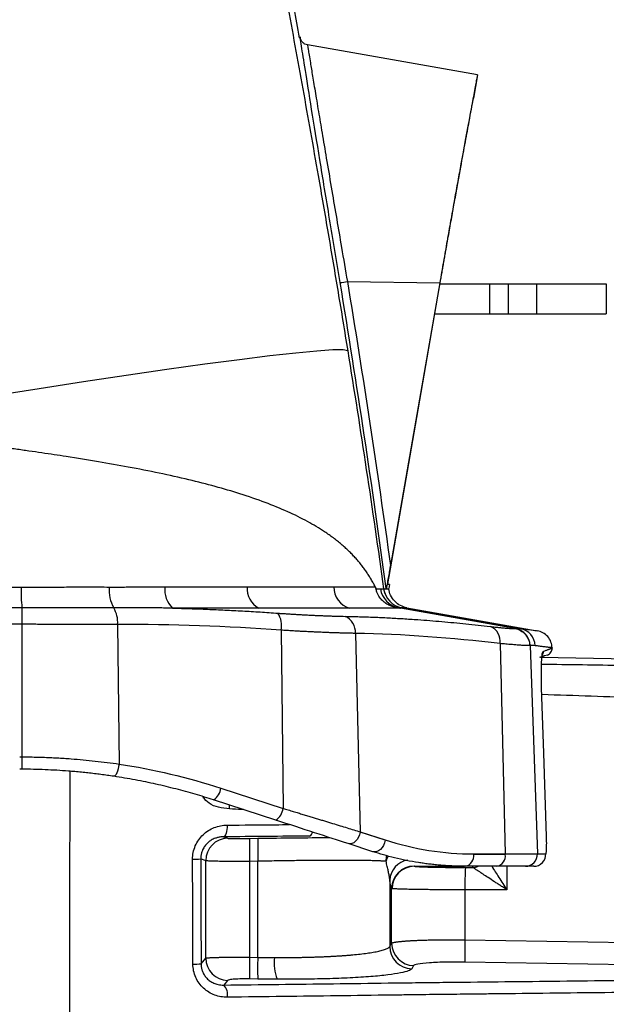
# Model space of a CAD drawing. Header units: millimetres. Extents: x 5 to 597, y 5 to 415.
# Tile 94 of 131: x 316 to 324, y 320 to 333. Entities that reach past the tile are written whole.
import ezdxf

# ---------------------------------------------------------------- set-up
doc = ezdxf.new("R2010")
doc.units = ezdxf.units.MM

msp = doc.modelspace()

# ---------------------------------------------------------------- linework, layer by layer
at = {"color": 7, "linetype": 'Continuous', "lineweight": 25}
for p, q in [((322.1901, 332.6659), (319.9124, 333.0676)), ((322.1896, 332.666), (322.1354, 332.3526)), ((320.4481, 329.8967), (321.6846, 329.8815)), ((321.6883, 329.866), (322.3567, 329.866)), ((322.3567, 329.466), (322.3567, 329.866)), ((322.3567, 329.866), (322.5988, 329.866)), ((322.5988, 329.866), (322.5988, 329.466)), ((322.9852, 329.466), (322.9852, 329.866)), ((322.9852, 329.866), (323.9141, 329.866)), ((323.9141, 329.866), (323.9141, 329.466)), ((321.6187, 329.466), (322.3567, 329.466)), ((322.3567, 329.466), (322.5988, 329.466)), ((322.9852, 329.466), (323.9141, 329.466)), ((320.9996, 325.7835), (320.9992, 325.7864)), ((321.0101, 325.838), (321.0012, 325.786)), ((316.0914, 325.5285), (316.0894, 325.308)), ((322.6922, 325.2496), (321.1582, 325.5239)), ((321.1782, 325.5281), (322.7648, 325.2483)), ((321.246, 325.5279), (322.9905, 325.2203)), ((316.0894, 325.308), (316.0894, 323.5316)), ((317.3724, 325.3046), (317.3915, 323.4349)), ((319.5625, 325.2279), (319.5869, 322.842)), ((320.5551, 325.1855), (320.6208, 322.5276)), ((322.4919, 325.0493), (322.5615, 322.2316)), ((322.8953, 325.0218), (322.9923, 322.2316)), ((323.1886, 324.9923), (323.1887, 324.9895)), ((330.7323, 324.7272), (323.035, 324.8615)), ((323.1263, 324.8933), (323.0888, 324.886)), ((318.7537, 323.1127), (319.5869, 322.842)), ((319.4907, 322.6842), (318.6575, 322.9549)), ((318.79, 322.4609), (318.8452, 322.4412)), ((319.1393, 322.4391), (319.2503, 322.4409)), ((320.9523, 322.414), (320.6199, 322.522)), ((320.6208, 322.5276), (320.9532, 322.4196)), ((320.7907, 322.2618), (320.4583, 322.3698)), ((318.5512, 322.1408), (318.4844, 322.1647)), ((322.1398, 322.2316), (322.5615, 322.2316)), ((322.5616, 322.226), (322.1399, 322.226)), ((322.5615, 322.2316), (322.9923, 322.2316)), ((322.9923, 322.2316), (323.1042, 322.2316)), ((318.5512, 320.8364), (318.5512, 322.1408)), ((319.2503, 322.1332), (319.1393, 322.1314)), ((319.1393, 322.1314), (319.1393, 320.8484)), ((319.2486, 320.8467), (319.2503, 322.1332)), ((322.4484, 322.066), (322.0267, 322.066)), ((322.0272, 322.0504), (322.1296, 322.0503)), ((322.8331, 322.066), (322.4484, 322.066)), ((322.9448, 322.066), (322.8331, 322.066)), ((321.0162, 321.8811), (321.015, 320.9929)), ((321.0407, 321.0355), (321.0407, 321.7687)), ((322.0219, 321.7505), (322.0219, 321.0815)), ((322.5843, 321.7502), (322.0219, 321.7505)), ((321.015, 320.9929), (321.0407, 321.0355)), ((322.0219, 321.0815), (330.7323, 320.9421)), ((318.4895, 320.7601), (318.5512, 320.8364)), ((319.1393, 320.8484), (319.2486, 320.8467)), ((321.3351, 320.7367), (321.3093, 320.6941)), ((330.7323, 320.6433), (322.0219, 320.7826)), ((318.8452, 320.5381), (318.7945, 320.4754)), ((319.2486, 320.5557), (319.1393, 320.5574))]:
    msp.add_line(p, q, dxfattribs=at)
at = {"color": 8, "linetype": 'Continuous', "lineweight": 25}
for p, q in [((323.0481, 324.4609), (323.0468, 324.4603)), ((321.3448, 322.0664), (322.018, 322.0664)), ((322.1296, 322.0504), (322.1296, 322.066)), ((322.5843, 322.066), (322.5843, 321.7502))]:
    msp.add_line(p, q, dxfattribs=at)
at = {"color": 7, "linetype": 'Continuous', "lineweight": 25, "flags": 128}
for points in [[(321.0067, 325.9479), (321.3948, 328.1787), (321.6997, 329.9315)], [(321.6846, 329.8815), (321.3149, 327.7614), (321.0242, 326.0956)], [(320.4524, 328.971), (320.3903, 328.9822), (320.2521, 328.9806), (320.0402, 328.9664), (319.7579, 328.9396), (319.41, 328.9008), (319.0019, 328.8505), (318.5405, 328.7897), (318.0331, 328.7192), (317.488, 328.6403), (316.9142, 328.5542), (316.3208, 328.4622), (315.7177, 328.366)], [(323.1142, 322.4653), (323.0772, 323.5828), (323.0481, 324.4609)], [(316.0894, 323.5316), (316.0893, 323.4996), (316.0892, 323.4687), (316.0891, 323.44), (316.0891, 323.4149), (316.089, 323.3941), (316.0889, 323.3787), (316.0889, 323.3692), (316.0889, 323.366)], [(317.3915, 323.4349), (317.3863, 323.4024), (317.3794, 323.3711), (317.371, 323.3422), (317.3615, 323.3169), (317.3513, 323.2965), (317.3408, 323.2817), (317.3305, 323.2731), (317.3208, 323.2712)], [(318.8385, 322.6173), (318.8376, 322.5872), (318.8349, 322.5583), (318.8305, 322.5316), (318.8245, 322.5082), (318.8172, 322.4888), (318.8088, 322.4741), (318.7996, 322.4647), (318.79, 322.4609)], [(320.6199, 322.522), (320.6114, 322.4874), (320.5978, 322.4546), (320.5796, 322.4251), (320.5579, 322.4004), (320.5336, 322.3818), (320.5081, 322.3702), (320.4826, 322.3661), (320.4583, 322.3698)], [(320.9523, 322.414), (320.9438, 322.3794), (320.9301, 322.3466), (320.912, 322.3171), (320.8903, 322.2924), (320.866, 322.2738), (320.8405, 322.2622), (320.8149, 322.2581), (320.7907, 322.2618)], [(318.3806, 320.7561), (318.3779, 321.5427), (318.3757, 322.1607)], [(318.4844, 322.1647), (318.4873, 321.3781), (318.4895, 320.7601)]]:
    msp.add_lwpolyline(points, dxfattribs=at)
at = {"color": 8, "linetype": 'Continuous', "lineweight": 25, "flags": 128}
for points in [[(320.9657, 322.1328), (320.9712, 322.1907), (320.9753, 322.2091)], [(320.9956, 322.2038), (320.9785, 322.1722), (320.9657, 322.1328)]]:
    msp.add_lwpolyline(points, dxfattribs=at)
at = {"color": 7, "linetype": 'Continuous', "lineweight": 25}
for centre, radius, start, end in [((320.3285, 330.4943), 0.6094, 272.07704, 281.31671), ((318.7304, 325.7819), 2.6512, 179.52243, 185.48609), ((317.7481, 325.766), 0.4898, 175.27276, 209.12902), ((318.3339, 325.7671), 0.3311, 172.75968, 227.28146), ((319.3937, 325.7812), 0.2889, 174.51283, 242.98595), ((320.555, 325.8022), 0.2888, 178.68648, 254.51853), ((321.188, 325.8222), 0.2988, 187.84872, 259.729), ((321.2303, 325.8235), 0.2999, 187.951, 259.9891), ((321.2304, 325.8235), 0.3, 187.95052, 259.9897), ((316.9984, 325.3346), 0.3752, 355.40553, 30.95062), ((319.2573, 325.2876), 0.311, 348.94141, 32.7754), ((320.3299, 325.2049), 0.2261, 355.09078, 67.31451), ((322.2832, 325.0814), 0.2111, 351.24837, 68.05991), ((322.6556, 325.0137), 0.2398, 1.92852, 79.84556), ((322.7228, 325.0126), 0.2394, 1.85018, 79.89683), ((318.5457, 323.1313), 0.2088, 302.36469, 354.88778), ((319.3789, 322.8606), 0.2088, 302.36469, 354.88778), ((318.8514, 322.1411), 0.3002, 91.18039, 180.04673), ((323.7395, 322.2852), 4.6028, 178.08449, 181.91551), ((323.8506, 322.2871), 4.6028, 178.08449, 181.91551), ((320.399, 322.5585), 0.224, 350.62414, 352.06916), ((320.7313, 322.4505), 0.224, 350.62414, 352.06916), ((318.3887, 323.299), 1.1384, 269.34408, 274.82204), ((321.9984, 322.206), 0.1428, 281.42175, 8.04947), ((321.9136, 322.226), 0.2262, 359.99991, 1.41437), ((322.4201, 322.206), 0.1428, 281.42175, 8.04947), ((322.3353, 322.226), 0.2262, 359.99991, 1.41437), ((322.8327, 322.2257), 0.1596, 270.14583, 2.13194), ((322.9445, 322.2258), 0.1598, 270.08993, 2.08151), ((321.3414, 321.7675), 0.3006, 90.20175, 179.76614), ((321.3471, 321.7665), 0.2999, 90.43141, 179.99415), ((326.589, 321.8207), 4.5676, 177.11826, 180.88136), ((321.3158, 320.9948), 0.3008, 180.36941, 268.76905), ((321.3416, 321.0374), 0.3008, 180.36941, 268.76905), ((327.222, 320.9321), 5.2022, 178.35424, 181.64576), ((318.8524, 320.8393), 0.3012, 180.54195, 268.63939), ((324.2983, 320.7029), 5.1611, 178.38473, 181.61527), ((324.4076, 320.7012), 5.1611, 178.38473, 181.61527), ((320.1258, 320.7794), 0.6586, 174.36711, 200.11047), ((318.3937, 321.8886), 1.1325, 269.33773, 274.85248), ((318.6493, 320.3438), 0.196, 350.78363, 42.18066)]:
    msp.add_arc(centre, radius, start, end, dxfattribs=at)
at = {"color": 8, "linetype": 'Continuous', "lineweight": 25}
for centre, radius, start, end in [((318.3996, 322.8731), 0.4718, 355.46085, 1.50825), ((319.9122, 322.5318), 0.0684, 296.90863, 353.43633), ((321.3037, 321.8658), 0.288, 99.65273, 176.95087), ((322.1296, 322.2105), 0.16, 269.99952, 295.52106), ((322.1295, 322.2104), 0.1601, 270.01344, 295.60705)]:
    msp.add_arc(centre, radius, start, end, dxfattribs=at)
at = {"color": 7, "linetype": 'Continuous', "lineweight": 25}
for points, knots in [([(318.7866, 337.9706), (318.7986, 337.9135), (318.8225, 337.7993), (318.8583, 337.6268), (318.8942, 337.4536), (318.9299, 337.2794), (318.9657, 337.1043), (319.0015, 336.9284), (319.0372, 336.7516), (319.0729, 336.5739), (319.1086, 336.3954), (319.1444, 336.2159), (319.1801, 336.0356), (319.2752, 335.5526), (319.4295, 334.7555), (319.6417, 333.6282), (319.8514, 332.4811), (320.0117, 331.5775), (320.1244, 330.9285), (320.1913, 330.5391), (320.2575, 330.1486), (320.3232, 329.7571), (320.3883, 329.3645), (320.431, 329.1022), (320.4524, 328.971)], [0, 0, 0, 0, 0.0208794, 0.0417448, 0.0625986, 0.0834429, 0.1042802, 0.1251127, 0.1459427, 0.1667725, 0.1876044, 0.2084408, 0.2292839, 0.250136, 0.3752171, 0.5003409, 0.625325, 0.7505074, 0.792034, 0.8335612, 0.8751053, 0.9166824, 0.9583087, 1, 1, 1, 1]), ([(319.8066, 333.1617), (319.7596, 333.4289), (319.4759, 335.0405), (319.1201, 336.6381), (318.8234, 337.9708)], [0, 0, 0, 0, 0.1658172, 1, 1, 1, 1]), ([(319.9133, 333.0674), (319.9019, 333.0705), (319.8784, 333.0767), (319.8486, 333.099), (319.8259, 333.1285), (319.8194, 333.152), (319.8162, 333.1634)], [0, 0, 0, 0, 0.2441886, 0.5, 0.7558114, 1, 1, 1, 1]), ([(322.1896, 332.666), (322.1895, 332.6658), (322.1894, 332.6654), (322.1888, 332.6621), (322.1878, 332.6567), (322.1864, 332.6492), (322.1846, 332.6395), (322.1823, 332.6277), (322.1775, 332.602), (322.1681, 332.552), (322.151, 332.4609), (322.1295, 332.3456), (322.095, 332.1606), (322.0418, 331.8738), (321.9774, 331.523), (321.921, 331.2121), (321.8764, 330.9649), (321.8301, 330.7069), (321.7905, 330.484), (321.7583, 330.3017), (321.7338, 330.1629), (321.7093, 330.0228), (321.6928, 329.9286), (321.6846, 329.8815)], [0, 0, 0, 0, 0.0178714, 0.0357126, 0.0535364, 0.0713556, 0.0891829, 0.1070312, 0.1249131, 0.1874604, 0.2500666, 0.3123388, 0.3746933, 0.4998581, 0.6242702, 0.6868865, 0.749568, 0.8118354, 0.8741385, 0.9056359, 0.9370687, 0.9685018, 1, 1, 1, 1]), ([(321.6997, 329.9315), (321.7037, 329.9547), (321.7118, 330.0009), (321.7238, 330.07), (321.7358, 330.1388), (321.7478, 330.2072), (321.7598, 330.2753), (321.7717, 330.3431), (321.7935, 330.4668), (321.8248, 330.6439), (321.8647, 330.8683), (321.9032, 331.0827), (321.952, 331.3534), (322.0075, 331.6589), (322.0535, 331.9096), (322.0833, 332.0714), (322.102, 332.1725), (322.1167, 332.2521), (322.1256, 332.3), (322.1307, 332.3272), (322.1334, 332.3418), (322.1351, 332.3509), (322.1353, 332.352), (322.1354, 332.3526)], [0, 0, 0, 0, 0.0178789, 0.0357276, 0.0535582, 0.0713826, 0.0892128, 0.1070609, 0.1249389, 0.1875163, 0.2500595, 0.3124241, 0.3747247, 0.4998475, 0.6242423, 0.68695, 0.7495772, 0.8118684, 0.8741064, 0.9056228, 0.9370626, 0.9684977, 1, 1, 1, 1]), ([(322.5988, 329.866), (322.6012, 329.866), (322.6061, 329.866), (322.6154, 329.866), (322.6261, 329.866), (322.6385, 329.866), (322.6592, 329.866), (322.6919, 329.866), (322.7406, 329.866), (322.7957, 329.866), (322.8494, 329.866), (322.8984, 329.866), (322.9415, 329.866), (322.9706, 329.866), (322.9852, 329.866)], [0, 0, 0, 0, 0.0501754, 0.100061, 0.1498721, 0.1998249, 0.2501338, 0.3748756, 0.5000362, 0.624778, 0.7499386, 0.8333675, 0.9163859, 1, 1, 1, 1]), ([(322.5988, 329.466), (322.6214, 329.466), (322.6725, 329.466), (322.8109, 329.466), (322.8979, 329.466), (322.9852, 329.466)], [0, 0, 0, 0, 0.5, 0.5, 1, 1, 1, 1]), ([(320.8212, 325.8088), (320.8124, 325.8259), (320.7947, 325.8602), (320.7661, 325.9105), (320.7357, 325.9602), (320.7034, 326.0092), (320.669, 326.0575), (320.6326, 326.1053), (320.5941, 326.1523), (320.5534, 326.1987), (320.5104, 326.2444), (320.4652, 326.2895), (320.4176, 326.3339), (320.3676, 326.3777), (320.3152, 326.4208), (320.2603, 326.4632), (320.2028, 326.505), (320.0921, 326.5808), (319.9148, 326.687), (319.6502, 326.8175), (319.3483, 326.9412), (318.9196, 327.0884), (318.3193, 327.2513), (317.6681, 327.3871), (317.1095, 327.4859), (316.7763, 327.5396), (316.5224, 327.5782), (316.3559, 327.6028), (316.1842, 327.6275), (316.0076, 327.6522), (315.8881, 327.6685), (315.8276, 327.6767)], [0, 0, 0, 0, 0.0146339, 0.0293928, 0.0442787, 0.0592938, 0.07444, 0.0897193, 0.1051336, 0.1206848, 0.1363746, 0.1522048, 0.1681772, 0.1842933, 0.2005548, 0.2169634, 0.2335204, 0.2502274, 0.3092831, 0.370619, 0.4342843, 0.5003227, 0.6202576, 0.7502108, 0.8110665, 0.8749349, 0.8986273, 0.9229799, 0.9479929, 0.9736662, 1, 1, 1, 1]), ([(321.0242, 326.0956), (321.0216, 326.0806), (321.0165, 326.0513), (321.009, 326.0087), (321.0019, 325.9684), (320.9947, 325.9279), (320.9877, 325.8884), (320.9815, 325.854), (320.9767, 325.8276), (320.9732, 325.8088), (320.9705, 325.7944), (320.9693, 325.7887), (320.9687, 325.786)], [0, 0, 0, 0, 0.13339708, 0.26066114, 0.38200757, 0.49768481, 0.63098821, 0.74797937, 0.82740872, 0.89482184, 0.9515905, 1, 1, 1, 1]), ([(320.9895, 325.8398), (320.9895, 325.8399), (320.9894, 325.8403), (320.9897, 325.8429), (320.9903, 325.8478), (320.9915, 325.8559), (320.9933, 325.8681), (320.9957, 325.883), (320.9986, 325.9002), (321.0017, 325.9187), (321.0039, 325.9316), (321.005, 325.938)], [0, 0, 0, 0, 0.0831245, 0.166193, 0.2506456, 0.376071, 0.5002646, 0.6243429, 0.7501544, 0.8759941, 1, 1, 1, 1]), ([(316.0794, 325.804), (316.1135, 325.8043), (316.183, 325.8047), (316.2891, 325.8053), (316.3989, 325.8058), (316.5122, 325.8062), (316.629, 325.8064), (316.7492, 325.8066), (316.8726, 325.8067), (316.9992, 325.8067), (317.1289, 325.8066), (317.2158, 325.8065), (317.2599, 325.8064)], [0, 0, 0, 0, 0.0855207, 0.1742587, 0.2662141, 0.361387, 0.4597777, 0.5613861, 0.6662124, 0.7742568, 0.8855193, 1, 1, 1, 1]), ([(317.2599, 325.8064), (317.2891, 325.8064), (317.3492, 325.8063), (317.4415, 325.8064), (317.5384, 325.8067), (317.6355, 325.8072), (317.731, 325.8077), (317.8232, 325.8083), (317.9148, 325.8087), (317.9752, 325.8088), (318.0055, 325.8088)], [0, 0, 0, 0, 0.1145936, 0.2361075, 0.364542, 0.4998971, 0.6249076, 0.7499178, 0.8749419, 1, 1, 1, 1]), ([(320.8212, 325.8088), (320.8224, 325.8062), (320.8247, 325.8014), (320.8278, 325.7931), (320.8294, 325.7867), (320.8301, 325.7838)], [0, 0, 0, 0, 0.4062559, 0.7343831, 1, 1, 1, 1]), ([(321.1254, 325.5283), (321.1217, 325.5288), (321.1143, 325.5297), (321.1018, 325.5317), (321.0885, 325.5341), (321.0745, 325.5373), (321.0515, 325.5434), (321.0147, 325.5561), (320.9655, 325.5825), (320.9176, 325.6208), (320.8832, 325.6616), (320.8586, 325.7027), (320.8414, 325.7404), (320.8341, 325.7688), (320.8302, 325.7838)], [0, 0, 0, 0, 0.0547087, 0.1068536, 0.1566324, 0.2042817, 0.2500815, 0.3711891, 0.4996419, 0.6153249, 0.7498696, 0.8209365, 0.9048343, 1, 1, 1, 1]), ([(320.8921, 325.7814), (320.8957, 325.7814), (320.903, 325.7815), (320.9121, 325.7816), (320.9197, 325.7817), (320.9258, 325.7818), (320.9305, 325.7819), (320.9323, 325.782), (320.9332, 325.782)], [0, 0, 0, 0, 0.1658031, 0.3320082, 0.4985729, 0.6654549, 0.8326115, 1, 1, 1, 1]), ([(321.246, 325.5279), (321.2161, 325.5359), (321.1549, 325.5525), (321.0782, 325.6125), (321.0215, 325.6916), (321.0075, 325.7535), (321.0007, 325.7837)], [0, 0, 0, 0, 0.2435488, 0.4998795, 0.7562802, 1, 1, 1, 1]), ([(317.3202, 325.5276), (317.2892, 325.5276), (317.2273, 325.5275), (317.134, 325.5275), (317.0405, 325.5274), (316.9468, 325.5274), (316.8529, 325.5275), (316.7587, 325.5275), (316.6643, 325.5276), (316.5696, 325.5277), (316.4746, 325.5278), (316.3792, 325.528), (316.2836, 325.5281), (316.1876, 325.5283), (316.1235, 325.5284), (316.0914, 325.5285)], [0, 0, 0, 0, 0.0775966, 0.1549132, 0.2319966, 0.3088933, 0.385649, 0.4623087, 0.5389173, 0.6155196, 0.6921599, 0.7688829, 0.8457336, 0.9227574, 1, 1, 1, 1]), ([(318.1093, 325.5237), (318.1052, 325.5238), (318.0971, 325.5239), (318.0808, 325.5241), (318.0524, 325.5245), (317.9954, 325.5251), (317.8811, 325.5262), (317.7171, 325.5271), (317.5192, 325.5277), (317.3865, 325.5276), (317.3202, 325.5276)], [0, 0, 0, 0, 0.0156257, 0.0312524, 0.0625052, 0.1250089, 0.2500102, 0.4999981, 0.7504105, 1, 1, 1, 1]), ([(319.2625, 325.5239), (319.2371, 325.5239), (319.1864, 325.5239), (319.109, 325.5239), (319.0306, 325.5238), (318.9512, 325.5238), (318.8708, 325.5238), (318.7894, 325.5238), (318.702, 325.5238), (318.5981, 325.5238), (318.4665, 325.5238), (318.3008, 325.5238), (318.1768, 325.5238), (318.1093, 325.5238)], [0, 0, 0, 0, 0.0716332, 0.1432655, 0.2148977, 0.2865303, 0.3581639, 0.4297986, 0.5014346, 0.5862558, 0.6976264, 0.835543, 1, 1, 1, 1]), ([(318.1093, 325.5238), (318.1872, 325.5217), (318.3428, 325.5175), (318.5762, 325.5088), (318.8099, 325.4984), (319.0446, 325.4861), (319.281, 325.4721), (319.4393, 325.4613), (319.5188, 325.4559)], [0, 0, 0, 0, 0.16566396, 0.33100198, 0.49658089, 0.66294017, 0.83058833, 1, 1, 1, 1]), ([(320.4779, 325.5239), (320.4615, 325.5239), (320.4288, 325.5239), (320.378, 325.5239), (320.3262, 325.5238), (320.2732, 325.5238), (320.2073, 325.5238), (320.0958, 325.5238), (319.9584, 325.5238), (319.8064, 325.5238), (319.6774, 325.5238), (319.5437, 325.5238), (319.4058, 325.5238), (319.3103, 325.5239), (319.2625, 325.5239)], [0, 0, 0, 0, 0.0505561, 0.1009262, 0.1511105, 0.2011097, 0.2509238, 0.3334675, 0.4999975, 0.5997433, 0.6996166, 0.7996168, 0.8997441, 1, 1, 1, 1]), ([(319.5188, 325.4559), (319.54, 325.4545), (319.5823, 325.4515), (319.6449, 325.4474), (319.7067, 325.4435), (319.7677, 325.4399), (319.8278, 325.4364), (319.8869, 325.4332), (319.945, 325.4302), (320.0021, 325.4274), (320.0582, 325.4249), (320.1131, 325.4226), (320.1669, 325.4205), (320.2195, 325.4186), (320.2709, 325.417), (320.321, 325.4156), (320.3699, 325.4144), (320.4013, 325.4138), (320.4171, 325.4135)], [0, 0, 0, 0, 0.0630196, 0.1259042, 0.1886687, 0.2513278, 0.3138958, 0.376387, 0.4388152, 0.5011941, 0.563537, 0.6258571, 0.6881672, 0.7504798, 0.8128075, 0.8751621, 0.9375558, 1, 1, 1, 1]), ([(321.1582, 325.5239), (321.1544, 325.5239), (321.1503, 325.5239), (321.142, 325.5239), (321.1378, 325.5239), (321.1248, 325.5239), (321.0976, 325.5239), (321.0667, 325.5239), (321.0002, 325.5239), (320.9494, 325.5239), (320.7785, 325.5239), (320.6397, 325.5239), (320.4779, 325.5239)], [0, 0, 0, 0, 0.03125, 0.03125, 0.0625, 0.0625, 0.125, 0.25, 0.25, 0.5, 0.5, 1, 1, 1, 1]), ([(321.1254, 325.5283), (321.1278, 325.528), (321.132, 325.5275), (321.1381, 325.5268), (321.1432, 325.5261), (321.1475, 325.5255), (321.1513, 325.525), (321.1547, 325.5245), (321.1572, 325.524), (321.1582, 325.5239)], [0, 0, 0, 0, 0.2762985, 0.5008554, 0.6601156, 0.7877586, 0.8847015, 0.9530705, 1, 1, 1, 1]), ([(320.4171, 325.4135), (320.4818, 325.4121), (320.6112, 325.4094), (320.8052, 325.4026), (320.9994, 325.3938), (321.1945, 325.3828), (321.4316, 325.367), (321.7115, 325.3446), (322.0354, 325.314), (322.2526, 325.2896), (322.3621, 325.2773)], [0, 0, 0, 0, 0.0998064, 0.1993378, 0.2989722, 0.3990744, 0.4999939, 0.6645495, 0.8308673, 1, 1, 1, 1]), ([(317.3724, 325.3046), (317.3428, 325.3045), (317.2835, 325.3043), (317.1939, 325.3041), (317.1038, 325.304), (317.0132, 325.304), (316.9222, 325.3041), (316.8307, 325.3042), (316.7389, 325.3044), (316.6468, 325.3047), (316.5543, 325.3051), (316.4617, 325.3055), (316.3688, 325.306), (316.2758, 325.3066), (316.1826, 325.3073), (316.1205, 325.3078), (316.0894, 325.308)], [0, 0, 0, 0, 0.0712611, 0.1425479, 0.2138605, 0.2851988, 0.3565629, 0.4279528, 0.4993684, 0.5708099, 0.6422771, 0.7137701, 0.7852889, 0.8568334, 0.9284038, 1, 1, 1, 1]), ([(320.5551, 325.1855), (320.539, 325.1858), (320.5066, 325.1864), (320.4563, 325.1875), (320.4047, 325.1887), (320.3518, 325.1902), (320.2976, 325.1919), (320.2421, 325.1938), (320.1855, 325.1959), (320.1277, 325.1982), (320.0687, 325.2007), (320.0087, 325.2034), (319.9477, 325.2063), (319.8856, 325.2094), (319.8227, 325.2127), (319.7589, 325.2162), (319.6942, 325.2199), (319.6288, 325.2238), (319.5846, 325.2266), (319.5625, 325.2279)], [0, 0, 0, 0, 0.0581843, 0.1164469, 0.1747881, 0.2332083, 0.2917078, 0.3502869, 0.4089459, 0.4676851, 0.5265049, 0.5854056, 0.6443875, 0.7034508, 0.7625959, 0.8218231, 0.8811326, 0.9405248, 1, 1, 1, 1]), ([(322.3621, 325.2773), (322.3731, 325.276), (322.3951, 325.2735), (322.4263, 325.27), (322.456, 325.2668), (322.4842, 325.2638), (322.5109, 325.2611), (322.536, 325.2587), (322.5595, 325.2565), (322.5888, 325.254), (322.621, 325.2515), (322.6491, 325.2499), (322.6674, 325.2492), (322.6785, 325.2491), (322.6866, 325.2492), (322.6903, 325.2495), (322.6922, 325.2496)], [0, 0, 0, 0, 0.0627056, 0.1252079, 0.1875739, 0.2498699, 0.3121621, 0.3745156, 0.4369949, 0.4996632, 0.6251792, 0.7497071, 0.8325447, 0.8947133, 0.9491561, 1, 1, 1, 1]), ([(322.6922, 325.2496), (322.7168, 325.2452), (322.7421, 325.2366), (322.7898, 325.21), (322.812, 325.1921), (322.8489, 325.1493), (322.8634, 325.1246), (322.8829, 325.0733), (322.8878, 325.0468), (322.8887, 325.0216)], [0, 0, 0, 0, 0.25, 0.25, 0.5, 0.5, 0.75, 0.75, 1, 1, 1, 1]), ([(322.6979, 325.2497), (322.6994, 325.2498), (322.7023, 325.25), (322.7082, 325.2503), (322.7184, 325.2507), (322.7325, 325.2507), (322.749, 325.25), (322.7595, 325.2488), (322.7648, 325.2483)], [0, 0, 0, 0, 0.0625, 0.1250002, 0.2500004, 0.5000004, 0.7499411, 1, 1, 1, 1]), ([(323.1886, 324.9923), (323.1852, 325.0186), (323.178, 325.0729), (323.1333, 325.1443), (323.0688, 325.1986), (323.016, 325.2132), (322.9905, 325.2203)], [0, 0, 0, 0, 0.2426185, 0.5, 0.7573815, 1, 1, 1, 1]), ([(322.8887, 325.0216), (322.886, 325.0215), (322.8805, 325.0212), (322.8696, 325.0211), (322.8567, 325.0213), (322.8415, 325.0217), (322.8242, 325.0225), (322.8046, 325.0235), (322.7829, 325.0248), (322.759, 325.0264), (322.7329, 325.0282), (322.7047, 325.0304), (322.6744, 325.0328), (322.642, 325.0356), (322.6075, 325.0386), (322.571, 325.0418), (322.5326, 325.0454), (322.5055, 325.048), (322.4919, 325.0493)], [0, 0, 0, 0, 0.0605688, 0.12139, 0.1824647, 0.243794, 0.3053792, 0.3672213, 0.4293214, 0.4916806, 0.5542998, 0.6171802, 0.6803227, 0.7437283, 0.8073979, 0.8713325, 0.9355329, 1, 1, 1, 1]), ([(323.1886, 324.9923), (323.1884, 324.9923), (323.1881, 324.9924), (323.1849, 324.9928), (323.1799, 324.9934), (323.1729, 324.9943), (323.1638, 324.9954), (323.1527, 324.9967), (323.1396, 324.9984), (323.1245, 325.0002), (323.1074, 325.0023), (323.0883, 325.0047), (323.0671, 325.0073), (323.044, 325.0102), (323.0188, 325.0133), (322.9917, 325.0166), (322.972, 325.0191), (322.9621, 325.0203)], [0, 0, 0, 0, 0.0666506, 0.1333034, 0.1999584, 0.2666156, 0.3332751, 0.3999369, 0.466601, 0.5332674, 0.5999362, 0.6666074, 0.733281, 0.7999571, 0.8666355, 0.9333165, 1, 1, 1, 1]), ([(323.0481, 324.4609), (323.0475, 324.4786), (323.047, 324.4963), (323.0462, 324.5314), (323.0458, 324.5493), (323.0453, 324.5834), (323.045, 324.6086), (323.0449, 324.633), (323.0449, 324.6491), (323.0449, 324.6574), (323.045, 324.6803), (323.0452, 324.6951), (323.0456, 324.7237), (323.0459, 324.738), (323.0465, 324.7641), (323.0471, 324.7828), (323.0479, 324.8001), (323.0484, 324.8113), (323.0487, 324.8171), (323.0495, 324.8322), (323.0504, 324.8466), (323.0515, 324.8596), (323.0522, 324.868), (323.0525, 324.8722), (323.0536, 324.8834), (323.0548, 324.8937), (323.0562, 324.9041), (323.0569, 324.9082), (323.0573, 324.9109), (323.0575, 324.9122), (323.061, 324.9322), (323.0647, 324.9424), (323.0689, 324.944)], [0, 0, 0, 0, 0.0625, 0.0625, 0.125, 0.125, 0.1875, 0.21875, 0.21875, 0.25, 0.25, 0.3125, 0.3125, 0.375, 0.375, 0.4375, 0.46875, 0.46875, 0.5, 0.5, 0.5625, 0.59375, 0.59375, 0.625, 0.625, 0.6875, 0.71875, 0.734375, 0.734375, 0.75, 0.75, 1, 1, 1, 1]), ([(323.0689, 324.944), (323.076, 324.9467), (323.0901, 324.952), (323.1088, 324.9591), (323.1257, 324.9656), (323.1406, 324.9712), (323.1534, 324.9761), (323.1643, 324.9802), (323.1732, 324.9836), (323.1802, 324.9863), (323.1851, 324.9881), (323.1882, 324.9893), (323.1885, 324.9895), (323.1887, 324.9895)], [0, 0, 0, 0, 0.09102021, 0.18201681, 0.27299025, 0.36394101, 0.45486954, 0.54577631, 0.63666178, 0.72752642, 0.81837069, 0.90919507, 1, 1, 1, 1]), ([(323.1263, 324.8933), (323.1356, 324.8981), (323.1544, 324.9078), (323.1748, 324.9322), (323.1873, 324.9603), (323.1883, 324.98), (323.1887, 324.9895)], [0, 0, 0, 0, 0.2556663, 0.515568, 0.767133, 1, 1, 1, 1]), ([(323.0825, 324.8836), (323.0847, 324.8845), (323.0959, 324.8888), (323.0546, 324.873), (323.0213, 324.8604)], [0, 0, 0, 0, 0.1964718, 1, 1, 1, 1]), ([(316.0894, 323.5316), (316.1208, 323.5314), (316.1836, 323.531), (316.2778, 323.5292), (316.3721, 323.5265), (316.4664, 323.5228), (316.5608, 323.5182), (316.655, 323.5126), (316.7715, 323.5045), (316.9101, 323.4928), (317.0708, 323.4765), (317.2318, 323.4575), (317.3381, 323.4425), (317.3915, 323.4349)], [0, 0, 0, 0, 0.0710119, 0.1421506, 0.213424, 0.2848401, 0.3564068, 0.4281319, 0.5000232, 0.6229853, 0.7472778, 0.8729375, 1, 1, 1, 1]), ([(317.3208, 323.2712), (317.2923, 323.2754), (317.2354, 323.2838), (317.1493, 323.2955), (317.0629, 323.3063), (316.9761, 323.3163), (316.8889, 323.3254), (316.8013, 323.3336), (316.6912, 323.3427), (316.5581, 323.3519), (316.4021, 323.3596), (316.2456, 323.3646), (316.1411, 323.3655), (316.0889, 323.366)], [0, 0, 0, 0, 0.0718262, 0.1434686, 0.2149578, 0.2863243, 0.3575991, 0.4288131, 0.4999973, 0.6252756, 0.7502537, 0.8751041, 1, 1, 1, 1]), ([(318.6575, 322.9549), (318.6168, 322.968), (318.5346, 322.9942), (318.4097, 323.0315), (318.2823, 323.0676), (318.1524, 323.1021), (318.0199, 323.135), (317.8849, 323.1662), (317.7474, 323.1956), (317.6075, 323.223), (317.465, 323.2485), (317.3691, 323.2636), (317.3208, 323.2712)], [0, 0, 0, 0, 0.0930822, 0.187701, 0.2838566, 0.3815493, 0.4807794, 0.5815472, 0.6838529, 0.7876968, 0.8930791, 1, 1, 1, 1]), ([(319.5869, 322.842), (319.6102, 322.8349), (319.6563, 322.8208), (319.7241, 322.8003), (319.7898, 322.7803), (319.8534, 322.761), (319.915, 322.7422), (319.9745, 322.7241), (320.0319, 322.7067), (320.0873, 322.6898), (320.1598, 322.6678), (320.2481, 322.6409), (320.3498, 322.61), (320.4458, 322.5808), (320.5363, 322.5533), (320.5928, 322.5361), (320.6208, 322.5276)], [0, 0, 0, 0, 0.0607682, 0.1202851, 0.1785499, 0.2355619, 0.2913206, 0.3458254, 0.3990757, 0.4510713, 0.5018117, 0.6062097, 0.7082246, 0.807859, 0.9051161, 1, 1, 1, 1]), ([(320.4583, 322.3698), (320.3249, 322.4131), (320.1733, 322.4624), (319.8459, 322.5688), (319.6702, 322.6259), (319.4907, 322.6842)], [0, 0, 0, 0, 0.5, 0.5, 1, 1, 1, 1]), ([(318.3757, 322.1607), (318.3756, 322.1918), (318.3787, 322.2224), (318.3911, 322.2826), (318.4005, 322.3124), (318.4371, 322.3966), (318.4731, 322.4474), (318.5384, 322.5093), (318.5623, 322.5279), (318.6127, 322.5598), (318.639, 322.5731), (318.6938, 322.5947), (318.7225, 322.603), (318.78, 322.6141), (318.8091, 322.617), (318.8385, 322.6173)], [0, 0, 0, 0, 0.125, 0.125, 0.25, 0.25, 0.5, 0.5, 0.625, 0.625, 0.75, 0.75, 0.875, 0.875, 1, 1, 1, 1]), ([(318.79, 322.4609), (318.7815, 322.4607), (318.765, 322.4603), (318.7412, 322.4573), (318.7193, 322.4531), (318.6993, 322.4479), (318.668, 322.4375), (318.6277, 322.4183), (318.5801, 322.3834), (318.5402, 322.34), (318.5121, 322.2928), (318.4953, 322.248), (318.486, 322.2069), (318.485, 322.1791), (318.4844, 322.1652)], [0, 0, 0, 0, 0.0579353, 0.1119634, 0.1620885, 0.2083157, 0.2506517, 0.3821828, 0.5005396, 0.6294468, 0.7500553, 0.8342086, 0.9173082, 1, 1, 1, 1]), ([(318.8452, 322.4412), (318.8476, 322.4404), (318.856, 322.4396), (318.887, 322.4384), (318.9098, 322.4379), (318.9662, 322.4375), (318.9997, 322.4375), (319.0694, 322.438), (319.1055, 322.4385), (319.1393, 322.4391)], [0, 0, 0, 0, 0.25, 0.25, 0.5, 0.5, 0.75, 0.75, 1, 1, 1, 1]), ([(320.9532, 322.4196), (321.1436, 322.3577), (321.3401, 322.3104), (321.7381, 322.2474), (321.9396, 322.2316), (322.1398, 322.2316)], [0, 0, 0, 0, 0.5, 0.5, 1, 1, 1, 1]), ([(323.1042, 322.2316), (323.1066, 322.2316), (323.1087, 322.2376), (323.1123, 322.2608), (323.1137, 322.278), (323.1155, 322.3209), (323.1159, 322.3469), (323.1158, 322.4033), (323.1152, 322.4341), (323.1142, 322.4653)], [0, 0, 0, 0, 0.25, 0.25, 0.5, 0.5, 0.75, 0.75, 1, 1, 1, 1]), ([(322.0267, 322.066), (321.9959, 322.0662), (321.9356, 322.0666), (321.8471, 322.0698), (321.7627, 322.0745), (321.6824, 322.0806), (321.6062, 322.088), (321.5341, 322.0963), (321.4662, 322.1053), (321.3672, 322.1202), (321.2385, 322.1433), (321.0817, 322.1783), (320.9332, 322.2172), (320.8373, 322.2472), (320.7907, 322.2618)], [0, 0, 0, 0, 0.0744583, 0.1456375, 0.2135376, 0.2781586, 0.3395007, 0.3975639, 0.4523484, 0.5038542, 0.637182, 0.764313, 0.8852509, 1, 1, 1, 1]), ([(319.1393, 322.1314), (319.1273, 322.1313), (319.1039, 322.1311), (319.0693, 322.1309), (319.0361, 322.1307), (319.0043, 322.1306), (318.9739, 322.1306), (318.945, 322.1306), (318.9176, 322.1306), (318.8918, 322.1307), (318.8674, 322.1308), (318.8445, 322.131), (318.8231, 322.1311), (318.8032, 322.1313), (318.7846, 322.1315), (318.7674, 322.1317), (318.7515, 322.1319), (318.7251, 322.1323), (318.6902, 322.133), (318.6506, 322.134), (318.6175, 322.1352), (318.591, 322.1365), (318.5711, 322.1379), (318.5572, 322.1393), (318.5532, 322.1403), (318.5512, 322.1408)], [0, 0, 0, 0, 0.0401903, 0.0791895, 0.1169976, 0.1536145, 0.1890403, 0.2232748, 0.2563182, 0.2881702, 0.318831, 0.3483005, 0.3765786, 0.4036654, 0.4295609, 0.4542649, 0.4777775, 0.5000988, 0.575111, 0.6489241, 0.7215378, 0.7929523, 0.8631675, 0.9321834, 1, 1, 1, 1]), ([(320.9657, 322.1328), (320.9606, 322.1332), (320.9504, 322.1341), (320.9323, 322.1352), (320.9123, 322.1363), (320.89, 322.1374), (320.8654, 322.1384), (320.8387, 322.1394), (320.8096, 322.1403), (320.7783, 322.1411), (320.7447, 322.1419), (320.7087, 322.1426), (320.6705, 322.1432), (320.6301, 322.1438), (320.5873, 322.1443), (320.5423, 322.1447), (320.495, 322.145), (320.4455, 322.1452), (320.3938, 322.1454), (320.34, 322.1454), (320.2828, 322.1454), (320.2209, 322.1452), (320.1529, 322.145), (320.0787, 322.1445), (319.998, 322.1439), (319.9106, 322.1432), (319.8166, 322.1422), (319.7158, 322.141), (319.6084, 322.1395), (319.4945, 322.1377), (319.3745, 322.1357), (319.2923, 322.1341), (319.2503, 322.1332)], [0, 0, 0, 0, 0.02591697, 0.05205271, 0.07840722, 0.10498053, 0.13177264, 0.15878357, 0.18601334, 0.21346194, 0.2411294, 0.26901572, 0.29712093, 0.32544502, 0.35398801, 0.38274991, 0.41173073, 0.44093048, 0.47034917, 0.4999868, 0.52991884, 0.56198486, 0.59618481, 0.63251864, 0.67098627, 0.71158764, 0.75432268, 0.79919131, 0.84619345, 0.89532901, 0.94659789, 1, 1, 1, 1]), ([(321.0162, 321.8811), (321.0154, 321.8881), (321.0138, 321.9021), (321.0102, 321.9252), (321.006, 321.9499), (321.0009, 321.9762), (320.9951, 322.0042), (320.9887, 322.0339), (320.9816, 322.0652), (320.974, 322.0981), (320.9685, 322.1212), (320.9657, 322.1328)], [0, 0, 0, 0, 0.1082927, 0.2169053, 0.3260069, 0.4357648, 0.5463428, 0.6579015, 0.7705971, 0.8845811, 1, 1, 1, 1]), ([(321.3448, 322.0664), (321.3543, 322.0644), (321.3772, 322.0624), (321.4534, 322.0584), (321.5068, 322.0566), (321.6364, 322.0535), (321.7122, 322.0523), (321.8696, 322.0508), (321.9507, 322.0504), (322.0272, 322.0504)], [0, 0, 0, 0, 0.25, 0.25, 0.5, 0.5, 0.75, 0.75, 1, 1, 1, 1]), ([(322.5843, 321.7502), (322.5731, 321.7576), (322.5526, 321.7709), (322.5252, 321.7889), (322.4939, 321.8093), (322.4587, 321.8324), (322.4016, 321.8697), (322.3364, 321.9127), (322.2645, 321.9598), (322.2068, 321.9981), (322.1691, 322.0231), (322.1487, 322.0369), (322.1382, 322.0441), (322.1314, 322.0488), (322.1302, 322.0498), (322.1296, 322.0503)], [0, 0, 0, 0, 0.0598813, 0.1087648, 0.1466501, 0.2273285, 0.2981284, 0.4567038, 0.5886715, 0.7166251, 0.8246055, 0.8717948, 0.9163186, 0.958811, 1, 1, 1, 1]), ([(322.0219, 321.7505), (322.0068, 321.7505), (321.9763, 321.7505), (321.9306, 321.7506), (321.8849, 321.7507), (321.8392, 321.7508), (321.7936, 321.751), (321.7483, 321.7513), (321.7034, 321.7515), (321.6589, 321.7519), (321.615, 321.7522), (321.5718, 321.7526), (321.5295, 321.753), (321.4881, 321.7535), (321.4477, 321.754), (321.4086, 321.7546), (321.3691, 321.7552), (321.3289, 321.7559), (321.2879, 321.7567), (321.2476, 321.7576), (321.2086, 321.7586), (321.1716, 321.7597), (321.1375, 321.7609), (321.1069, 321.7622), (321.0809, 321.7635), (321.0598, 321.765), (321.0514, 321.766), (321.0471, 321.7665)], [0, 0, 0, 0, 0.0318631, 0.0639363, 0.0962195, 0.1287127, 0.161416, 0.1943293, 0.2274528, 0.2607865, 0.2943302, 0.3280842, 0.3620483, 0.3962227, 0.4306073, 0.4652021, 0.5000072, 0.5396692, 0.5816286, 0.6258854, 0.6724395, 0.7212907, 0.772439, 0.8258842, 0.8816262, 0.9396648, 1, 1, 1, 1]), ([(319.4704, 320.844), (319.49, 320.844), (319.5294, 320.8438), (319.5881, 320.8439), (319.6466, 320.8441), (319.7049, 320.8446), (319.763, 320.8453), (319.8206, 320.8462), (319.8778, 320.8474), (319.9345, 320.8487), (319.9906, 320.8503), (320.046, 320.8522), (320.1006, 320.8542), (320.1544, 320.8565), (320.2073, 320.859), (320.2593, 320.8617), (320.3101, 320.8646), (320.3598, 320.8678), (320.4083, 320.8712), (320.4555, 320.8748), (320.5013, 320.8787), (320.5655, 320.8846), (320.6455, 320.8931), (320.736, 320.905), (320.8174, 320.9184), (320.876, 320.9307), (320.9171, 320.9415), (320.9456, 320.9503), (320.9706, 320.9599), (320.9912, 320.9702), (321.0072, 320.9812), (321.0123, 320.9889), (321.015, 320.9929)], [0, 0, 0, 0, 0.023924, 0.0479519, 0.0720841, 0.0963212, 0.1206636, 0.1451119, 0.1696664, 0.1943278, 0.2190964, 0.2439728, 0.2689573, 0.2940504, 0.3192525, 0.3445642, 0.3699858, 0.3955177, 0.4211603, 0.4469142, 0.4727796, 0.4987571, 0.5597954, 0.6231269, 0.6887552, 0.7566837, 0.7922066, 0.8297412, 0.8692876, 0.9108461, 0.9544169, 1, 1, 1, 1]), ([(321.0407, 321.0355), (321.0418, 321.0364), (321.0438, 321.0382), (321.0493, 321.0409), (321.0567, 321.0435), (321.0658, 321.046), (321.0767, 321.0484), (321.0891, 321.0507), (321.1029, 321.0529), (321.1181, 321.0551), (321.1345, 321.0571), (321.1521, 321.059), (321.1707, 321.0609), (321.1901, 321.0627), (321.2105, 321.0644), (321.2315, 321.066), (321.2532, 321.0675), (321.2754, 321.0689), (321.2981, 321.0702), (321.3211, 321.0714), (321.3569, 321.0732), (321.4076, 321.0753), (321.4756, 321.0776), (321.5473, 321.0794), (321.6221, 321.0808), (321.6993, 321.0818), (321.7785, 321.0824), (321.859, 321.0825), (321.9403, 321.0822), (321.9948, 321.0817), (322.0219, 321.0815)], [0, 0, 0, 0, 0.0307123, 0.0609379, 0.0906767, 0.1199288, 0.1486942, 0.1769729, 0.204765, 0.2320705, 0.2588895, 0.285222, 0.311068, 0.3364276, 0.3613008, 0.3856877, 0.4095884, 0.433003, 0.4559314, 0.4783737, 0.5003301, 0.5570974, 0.6135495, 0.6696876, 0.7255132, 0.7810275, 0.8362319, 0.8911278, 0.9457167, 1, 1, 1, 1]), ([(318.5512, 320.8364), (318.5522, 320.8367), (318.5542, 320.8374), (318.5596, 320.8384), (318.5666, 320.8393), (318.5752, 320.8402), (318.5853, 320.841), (318.5966, 320.8418), (318.6092, 320.8426), (318.6227, 320.8433), (318.6372, 320.8439), (318.6525, 320.8445), (318.6684, 320.8451), (318.6848, 320.8456), (318.7017, 320.8461), (318.719, 320.8465), (318.7462, 320.8471), (318.7855, 320.8478), (318.8391, 320.8484), (318.8958, 320.8488), (318.9548, 320.849), (319.0155, 320.849), (319.0772, 320.8489), (319.1186, 320.8486), (319.1393, 320.8484)], [0, 0, 0, 0, 0.0391253, 0.0774262, 0.1149026, 0.1515545, 0.1873821, 0.2223853, 0.2565643, 0.289919, 0.3224496, 0.354156, 0.3850385, 0.415097, 0.4443317, 0.4727426, 0.50033, 0.5735603, 0.6461704, 0.7181626, 0.7895393, 0.8603028, 0.9304555, 1, 1, 1, 1]), ([(318.8428, 320.3124), (318.7842, 320.3117), (318.7269, 320.3214), (318.6444, 320.3521), (318.6181, 320.3648), (318.5683, 320.3951), (318.5445, 320.4129), (318.5007, 320.4533), (318.481, 320.4754), (318.4462, 320.5238), (318.4308, 320.5503), (318.4063, 320.6057), (318.3969, 320.6344), (318.3841, 320.6942), (318.3807, 320.7251), (318.3806, 320.7561)], [0, 0, 0, 0, 0.25, 0.25, 0.375, 0.375, 0.5, 0.5, 0.625, 0.625, 0.75, 0.75, 0.875, 0.875, 1, 1, 1, 1]), ([(318.4895, 320.7601), (318.4897, 320.7532), (318.49, 320.7393), (318.4923, 320.7187), (318.496, 320.6983), (318.5013, 320.6783), (318.508, 320.6587), (318.5211, 320.6279), (318.5457, 320.5875), (318.5857, 320.5456), (318.6332, 320.5124), (318.6776, 320.4928), (318.7187, 320.4816), (318.755, 320.4757), (318.7809, 320.4755), (318.7945, 320.4754)], [0, 0, 0, 0, 0.04159, 0.0831544, 0.1247745, 0.1665315, 0.2085057, 0.2507762, 0.37159, 0.5003602, 0.6188238, 0.7499797, 0.8234828, 0.9068136, 1, 1, 1, 1]), ([(322.0219, 320.7826), (321.9424, 320.7839), (321.8573, 320.7841), (321.6929, 320.7812), (321.614, 320.7782), (321.4818, 320.7693), (321.4288, 320.7635), (321.3577, 320.7506), (321.3393, 320.7435), (321.3351, 320.7367)], [0, 0, 0, 0, 0.25, 0.25, 0.5, 0.5, 0.75, 0.75, 1, 1, 1, 1]), ([(318.7945, 320.4754), (319.2844, 320.4812), (319.7737, 320.4873), (320.5063, 320.4966), (320.7503, 320.4998), (321.1159, 320.5047), (321.2378, 320.5063), (321.4823, 320.5093), (321.6049, 320.5108), (321.9729, 320.515), (322.219, 320.5176), (322.7106, 320.5229), (322.9563, 320.5256), (323.6934, 320.5337), (324.1846, 320.5392), (326.6399, 320.5667), (328.6021, 320.5893), (330.567, 320.6112)], [0, 0, 0, 0, 0.125, 0.125, 0.1875, 0.1875, 0.21875, 0.21875, 0.25, 0.25, 0.3125, 0.3125, 0.375, 0.375, 0.5, 0.5, 1, 1, 1, 1]), ([(321.3093, 320.6941), (321.3035, 320.6844), (321.2886, 320.6747), (321.2385, 320.6555), (321.2033, 320.6461), (321.1116, 320.6279), (321.0552, 320.6192), (320.9225, 320.6031), (320.8461, 320.5956), (320.6766, 320.5823), (320.5836, 320.5765), (320.3854, 320.5668), (320.2804, 320.5628), (320.0642, 320.5569), (319.9529, 320.5548), (319.7295, 320.5526), (319.6175, 320.5524), (319.5074, 320.553)], [0, 0, 0, 0, 0.125, 0.125, 0.25, 0.25, 0.375, 0.375, 0.5, 0.5, 0.625, 0.625, 0.75, 0.75, 0.875, 0.875, 1, 1, 1, 1]), ([(330.614, 320.4508), (330.2728, 320.4468), (329.5652, 320.4387), (328.4658, 320.4258), (327.2893, 320.4122), (326.0333, 320.3977), (324.6783, 320.3821), (323.4956, 320.3688), (322.6909, 320.3597), (322.3222, 320.3558), (322.1671, 320.3539), (322.0496, 320.353), (321.9267, 320.3512), (321.7134, 320.349), (321.469, 320.346), (321.2553, 320.3432), (321.1334, 320.3416), (320.8288, 320.3375), (320.3143, 320.3307), (319.5812, 320.3214), (319.0916, 320.3154), (318.8428, 320.3124)], [0, 0, 0, 0, 0.0868376, 0.1801169, 0.2799433, 0.3864867, 0.499994, 0.6249935, 0.687494, 0.7046654, 0.7187446, 0.7269374, 0.734539, 0.7499946, 0.7812439, 0.7968695, 0.8046827, 0.812496, 0.8750003, 0.9364879, 1, 1, 1, 1]), ([(319.1393, 320.5574), (319.1055, 320.558), (319.0694, 320.5581), (318.9997, 320.5569), (318.9662, 320.5556), (318.9098, 320.5519), (318.887, 320.5495), (318.856, 320.544), (318.8476, 320.5411), (318.8452, 320.5381)], [0, 0, 0, 0, 0.25, 0.25, 0.5, 0.5, 0.75, 0.75, 1, 1, 1, 1])]:
    msp.add_open_spline(points, degree=3, knots=knots, dxfattribs=at)
at = {"color": 8, "linetype": 'Continuous', "lineweight": 25}
for points, knots in [([(320.3506, 329.8853), (320.3032, 330.1719), (320.2082, 330.7461), (320.0769, 331.5443), (319.9656, 332.2282), (319.8802, 332.7605), (319.8309, 333.0705), (319.8103, 333.2008), (319.8163, 333.1634), (319.8163, 333.1634)], [0, 0, 0, 0, 0.1662588, 0.3331611, 0.5000147, 0.6665077, 0.8330828, 0.9999714, 1, 1, 1, 1]), ([(319.9133, 333.0674), (319.9133, 333.0674), (319.91, 333.0875), (319.9216, 333.017), (319.946, 332.8676), (319.9815, 332.6528), (320.0196, 332.4232), (320.0646, 332.1528), (320.1163, 331.8454), (320.1742, 331.5019), (320.2378, 331.1268), (320.3039, 330.7392), (320.3735, 330.3323), (320.4219, 330.0497), (320.4481, 329.8967)], [0, 0, 0, 0, 0.0000115, 0.1242566, 0.2497855, 0.3310833, 0.4144576, 0.499891, 0.5782509, 0.6616896, 0.7501511, 0.8306286, 0.9083038, 1, 1, 1, 1]), ([(320.9333, 325.782), (320.9387, 325.7822), (320.9496, 325.7824), (320.9631, 325.7828), (320.9747, 325.7831), (320.9842, 325.7833), (320.9916, 325.7835), (320.9968, 325.7836), (321.0001, 325.7837), (321.0005, 325.7837), (321.0007, 325.7837)], [0, 0, 0, 0, 0.1249007, 0.2497504, 0.3745886, 0.4994547, 0.6243886, 0.7494305, 0.8746209, 1, 1, 1, 1]), ([(323.0689, 324.944), (323.0686, 324.9344), (323.068, 324.9159), (323.0597, 324.8995), (323.0556, 324.8915)], [0, 0, 0, 0, 0.5151039, 1, 1, 1, 1]), ([(323.0481, 324.7752), (323.4121, 324.7693), (324.3288, 324.7546), (325.7954, 324.7342), (327.4404, 324.7128), (329.0862, 324.6927), (330.18, 324.6797), (330.7323, 324.6731)], [0, 0, 0, 0, 0.1413422, 0.3560352, 0.5708438, 0.7832762, 1, 1, 1, 1]), ([(330.7323, 323.6053), (330.4932, 323.6402), (329.9878, 323.7142), (329.2312, 323.8192), (328.4733, 323.919), (327.7155, 324.0123), (326.9515, 324.0985), (325.8291, 324.2107), (324.5329, 324.3188), (323.4916, 324.3513), (323.0513, 324.365)], [0, 0, 0, 0, 0.0938598, 0.198429, 0.2967031, 0.3907652, 0.4950025, 0.5953492, 0.8289167, 1, 1, 1, 1]), ([(316.7323, 323.3386), (316.729, 321.5064), (316.7246, 319.033), (316.7256, 316.3979), (316.7276, 315.5515), (316.7299, 315.3335), (316.7308, 315.2703), (316.7317, 315.2507), (316.732, 315.2439)], [0, 0, 0, 0, 0.6789963, 0.9166775, 0.9765737, 0.9926968, 0.9974797, 1, 1, 1, 1]), ([(318.8699, 322.8357), (318.7709, 322.8459), (318.6332, 322.86), (318.5402, 322.9607), (318.5141, 322.9888)], [0, 0, 0, 0, 0.7198977, 1, 1, 1, 1]), ([(319.0568, 322.8252), (319.0479, 322.8253), (318.9855, 322.8262), (318.9233, 322.8313), (318.8699, 322.8357)], [0, 0, 0, 0, 0.1421866, 1, 1, 1, 1]), ([(318.8385, 322.6173), (319.0542, 322.6192), (319.333, 322.6216), (319.6113, 322.624), (319.6743, 322.6245)], [0, 0, 0, 0, 0.7735685, 1, 1, 1, 1]), ([(319.2503, 322.4409), (319.4157, 322.4435), (319.7503, 322.4487), (320.0544, 322.4503), (320.2082, 322.4511)], [0, 0, 0, 0, 0.4942936, 1, 1, 1, 1]), ([(322.3799, 322.066), (322.4114, 322.0171), (322.4764, 321.916), (322.5476, 321.8066), (322.5843, 321.7502)], [0, 0, 0, 0, 0.48464925, 1, 1, 1, 1])]:
    msp.add_open_spline(points, degree=3, knots=knots, dxfattribs=at)
at = {"color": 7, "linetype": 'Continuous', "lineweight": 25}
for points in [[(320.9674, 325.786), (320.7817, 327.1553), (320.5761, 328.5217), (320.3506, 329.8853)], [(320.4481, 329.8967), (320.6573, 328.6321), (320.8493, 327.3651), (321.0242, 326.0956)], [(320.4524, 328.971), (320.6247, 327.9098), (320.785, 326.8468), (320.9333, 325.782)], [(321.0101, 325.838), (321.0101, 325.838), (321.0033, 325.8386), (320.9895, 325.8398)], [(321.005, 325.938), (321.0055, 325.9413), (321.0061, 325.9446), (321.0067, 325.9479)], [(315.8276, 325.8031), (315.9116, 325.8031), (315.9955, 325.8034), (316.0794, 325.804)], [(318.0055, 325.8088), (318.3991, 325.8088), (318.7698, 325.8088), (319.1061, 325.8088)], [(319.1061, 325.8088), (319.5648, 325.8088), (319.959, 325.8088), (320.2663, 325.8088)], [(320.2663, 325.8088), (320.5065, 325.8088), (320.6937, 325.8088), (320.8212, 325.8088)], [(320.8301, 325.7838), (320.8553, 325.7821), (320.876, 325.7813), (320.8921, 325.7814)], [(320.9332, 325.782), (320.9333, 325.782), (320.9333, 325.782), (320.9333, 325.782)], [(320.9687, 325.786), (320.968, 325.786), (320.9675, 325.786), (320.9674, 325.786)], [(316.0914, 325.5285), (316.0035, 325.5286), (315.9155, 325.5287), (315.8276, 325.5287)], [(321.1348, 325.5282), (321.1318, 325.5282), (321.1287, 325.5283), (321.1254, 325.5283)], [(321.1782, 325.5281), (321.1733, 325.5282), (321.1588, 325.5282), (321.1348, 325.5282)], [(321.1783, 325.5281), (321.1782, 325.5281), (321.1782, 325.5281), (321.1782, 325.5281)], [(321.246, 325.5279), (321.246, 325.5279), (321.2234, 325.528), (321.1783, 325.5281)], [(316.0894, 325.308), (316.0021, 325.3088), (315.9149, 325.3092), (315.8276, 325.3092)], [(319.5625, 325.2279), (318.833, 325.2792), (318.1031, 325.307), (317.3724, 325.3046)], [(322.4919, 325.0493), (321.8466, 325.1245), (321.2011, 325.1738), (320.5551, 325.1855)], [(322.6922, 325.2496), (322.6945, 325.2496), (322.6964, 325.2496), (322.6979, 325.2497)], [(322.7648, 325.2483), (322.9155, 325.2296), (322.9905, 325.2203), (322.9905, 325.2203)], [(322.8953, 325.0218), (322.8935, 325.0217), (322.8913, 325.0216), (322.8887, 325.0216)], [(322.9621, 325.0203), (322.9412, 325.0229), (322.9189, 325.0233), (322.8953, 325.0218)], [(316.0618, 323.5316), (316.071, 323.5316), (316.0802, 323.5316), (316.0894, 323.5316)], [(316.0889, 323.366), (316.0799, 323.366), (316.0708, 323.366), (316.0618, 323.366)], [(317.3915, 323.4349), (317.8528, 323.365), (318.3099, 323.2569), (318.7537, 323.1127)], [(319.9432, 322.4707), (319.5593, 322.4675), (319.1748, 322.4642), (318.79, 322.4609)], [(318.4844, 322.1652), (318.4844, 322.165), (318.4844, 322.1648), (318.4844, 322.1647)], [(321.3403, 322.0682), (321.3412, 322.0673), (321.3427, 322.0668), (321.3448, 322.0664)], [(322.1296, 322.0503), (322.1296, 322.0504), (322.1296, 322.0504), (322.1296, 322.0504)], [(321.0407, 321.7687), (321.0323, 321.7787), (321.0239, 321.8173), (321.0162, 321.8811)], [(321.0471, 321.7665), (321.0441, 321.767), (321.042, 321.7677), (321.0407, 321.7687)], [(319.2486, 320.8467), (319.3227, 320.8453), (319.397, 320.8444), (319.4704, 320.844)], [(319.5074, 320.553), (319.4217, 320.5534), (319.3351, 320.5543), (319.2486, 320.5557)]]:
    msp.add_open_spline(points, degree=3, dxfattribs=at)

doc.saveas('drawing.dxf')
